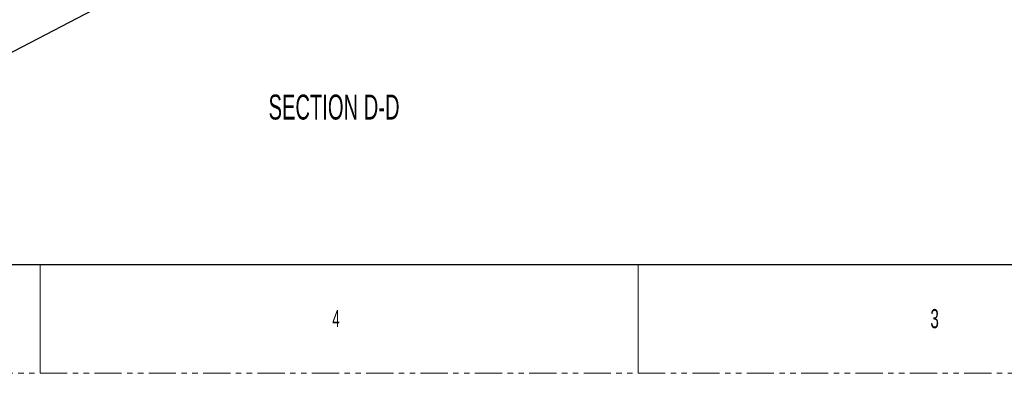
# Model space of a CAD drawing. Header units: millimetres. Extents: x 0 to 1118, y 0 to 864.
# Tile 44 of 76: x 554 to 784, y 0 to 82. Entities that reach past the tile are written whole.
import ezdxf

# ---------------------------------------------------------------- set-up
doc = ezdxf.new("R2010")
doc.units = ezdxf.units.MM
doc.linetypes.add('PHANTOM', pattern=[12.7, 6.35, -1.27, 1.27, -1.27, 1.27, -1.27])
doc.styles.add('SLDTEXTSTYLE0', font='TXT', dxfattribs={"width": 0.605})
doc.styles.add('SLDTEXTSTYLE2', font='TXT', dxfattribs={"width": 0.6})
doc.dimstyles.new('SLDDIMSTYLE0', dxfattribs={"dimtxt": 0.18, "dimasz": 1.524, "dimexe": 0, "dimexo": 0.0625, "dimgap": 0, "dimtad": 0, "dimtih": 1, "dimtoh": 1, "dimdec": 0, "dimrnd": 1e-09, "dimzin": 0, "dimdsep": 46, "dimtxsty": 'Standard', "dimblk1": 'DOT', "dimblk2": 'DOT', "dimsah": 1, "dimcen": 0.09, "dimadec": 0, "dimazin": 0, "dimtfac": 1.524, "dimtdec": 0, "dimtofl": 0, "dimtmove": 0, "dimatfit": 3, "dimldrblk": 'DOT', "dimfxl": 1, "dimfrac": 2, "dimtolj": 1, "dimtzin": 0, "dimarcsym": 0})

# ---------------------------------------------------------------- blocks, each defined once
blk = doc.blocks.new('_DOT')
at = {"color": 0, "linetype": 'ByBlock', "lineweight": -2}
blk.add_line((-0.5, 0), (-1, 0), dxfattribs=at)
at = {"color": 0, "linetype": 'ByBlock', "const_width": 0.5}
blk.add_lwpolyline([(-0.25, 0, 1), (0.25, 0, 1)], format="xyb", close=True, dxfattribs=at)

msp = doc.modelspace()

# ---------------------------------------------------------------- linework, layer by layer
at = {"color": 7, "linetype": 'Continuous', "lineweight": 30}
msp.add_line((12.7, 25.4), (1104.9, 25.4), dxfattribs=at)
at = {"color": 7, "linetype": 'Continuous', "lineweight": 0}
for p, q in [((558.8, 25.4), (558.8, 0)), ((698.5, 25.4), (698.5, 0))]:
    msp.add_line(p, q, dxfattribs=at)
at = {"color": 7, "linetype": 'PHANTOM', "lineweight": 0}
msp.add_line((0, 0), (1117.6, 0), dxfattribs=at)

# ---------------------------------------------------------------- texts
at = {"color": 7, "linetype": 'Continuous', "lineweight": 0}
for s, insert, char_height, attachment_point, style in [('SECTION D-D', (627.478, 65.002), 5.82083, 2, 'SLDTEXTSTYLE0'), ('4', (627.062, 14.729), 3.969, 1, 'SLDTEXTSTYLE2'), ('3', (766.794, 14.973), 4.445, 1, 'SLDTEXTSTYLE2')]:
    msp.add_mtext(s, dxfattribs=dict(at, insert=insert, char_height=char_height, attachment_point=attachment_point, style=style))

# ---------------------------------------------------------------- leaders
msp.add_leader([(616.918, 108.634), (543.086, 70.089), (527.082, 70.089)], dimstyle='SLDDIMSTYLE0', dxfattribs=at)

doc.saveas('drawing.dxf')
